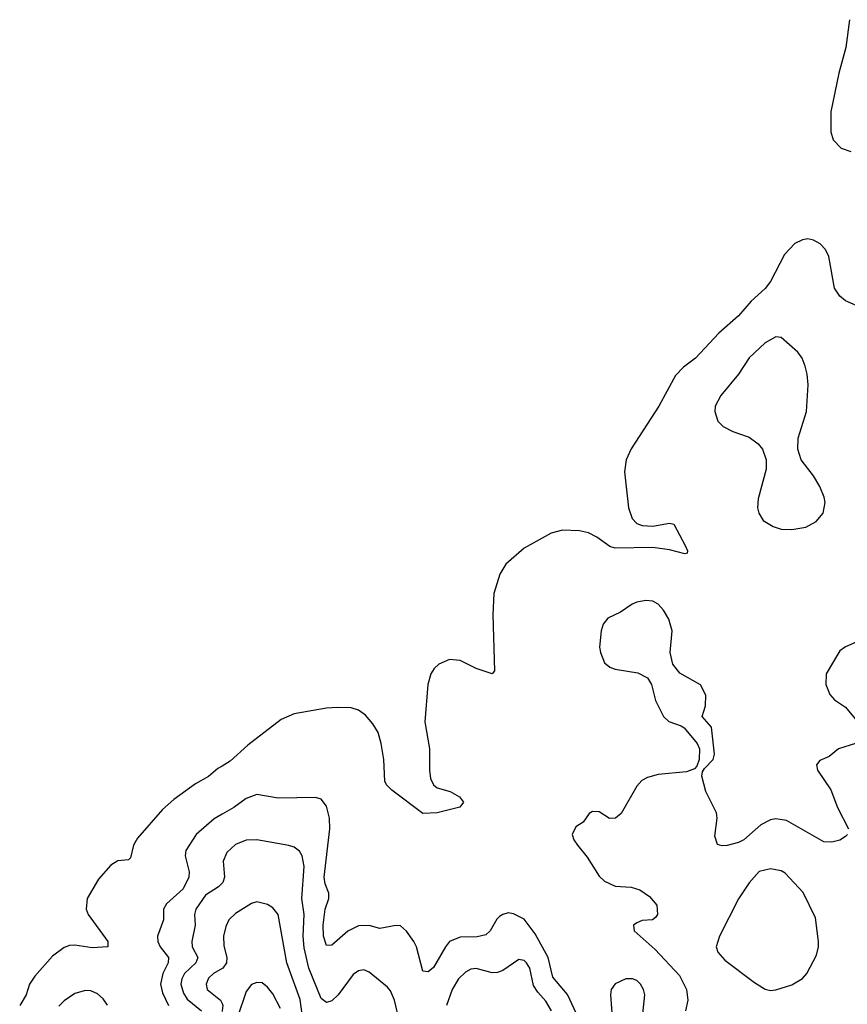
# Model space of a CAD drawing. Header units: inches. Extents: x 1649636 to 1815363, y 506543 to 641975.
# Tile 118 of 256: x 1679244 to 1682337, y 575875 to 579555. Entities that reach past the tile are written whole.
import ezdxf

# ---------------------------------------------------------------- set-up
doc = ezdxf.new("R2010")
doc.units = ezdxf.units.IN
doc.header["$MEASUREMENT"] = 0
doc.layers.add('B6577', color=7, linetype='Continuous')
doc.layers.add('B6587', color=7, linetype='Continuous')

msp = doc.modelspace()

# ---------------------------------------------------------------- linework, layer by layer
at = {"layer": 'B6577', "color": 5}
for points, elevation in [([(1680000, 576765.4), (1679984.3, 576755.7), (1679950, 576725.8), (1679901.2, 576698.8), (1679820, 576640), (1679777.3, 576602.7), (1679683.8, 576496.2), (1679668.8, 576470), (1679658.2, 576421.7), (1679650, 576415.3), (1679610, 576410.5), (1679584.7, 576395.3), (1679537.9, 576342.1), (1679496.2, 576270), (1679492.3, 576230), (1679499.1, 576210), (1679573.5, 576110), (1679573.4, 576090), (1679514.5, 576085.5), (1679450, 576096.2), (1679430, 576094.9), (1679410, 576087.2), (1679365.7, 576054.3), (1679300.4, 575979.6), (1679280.9, 575950), (1679267.7, 575910), (1679243.6, 575870)], 280), ([(1680000, 576585.5), (1679970, 576568.5), (1679903.7, 576510), (1679864.8, 576450), (1679861.7, 576430), (1679876.8, 576370), (1679875.7, 576350), (1679854.2, 576305.8), (1679792.3, 576250), (1679780.6, 576230), (1679780.9, 576190), (1679758.2, 576130), (1679759.8, 576110), (1679768.2, 576090), (1679799.7, 576050), (1679798.5, 576030), (1679778.2, 575990), (1679769.7, 575950), (1679777.9, 575917.9), (1679800.1, 575870)], 320), ([(1680000, 576327.6), (1679986.4, 576313.6), (1679937.6, 576282.4), (1679902.1, 576230), (1679897.1, 576210), (1679899.2, 576170), (1679887.5, 576110), (1679887.9, 576090), (1679909.1, 576050), (1679902.2, 576030), (1679860.3, 575990), (1679849.7, 575970), (1679846.5, 575950), (1679855.9, 575915.9), (1679870, 575894.1), (1679923.6, 575850)], 340), ([(1680000, 576008.6), (1679968.1, 575990), (1679950, 575972.5), (1679940.1, 575950), (1679943.9, 575930), (1679994.4, 575890), (1680000, 575877.5)], 360), ([(1679571.7, 575871.7), (1679555.4, 575895.4), (1679534.3, 575914.3), (1679510, 575924.6), (1679490, 575926.2), (1679450, 575915), (1679410, 575887.9), (1679390, 575867.7)], 320)]:
    msp.add_lwpolyline(points, dxfattribs=dict(at, elevation=elevation))
at = {"layer": 'B6587', "color": 5}
for points, elevation in [([(1682345.5, 579554.5), (1682332.2, 579450), (1682305.5, 579354.5), (1682276.3, 579210), (1682275.7, 579135.7), (1682285.1, 579105.1), (1682314.9, 579074.9), (1682350, 579062.2)], 280), ([(1682370, 578486.1), (1682330, 578504.3), (1682310, 578521.3), (1682289, 578551), (1682267.8, 578670), (1682255.7, 578695.7), (1682236.5, 578716.5), (1682211.1, 578731.1), (1682190, 578735.3), (1682170, 578731.9), (1682141.8, 578718.2), (1682102.6, 578677.4), (1682050, 578575.9), (1682030.4, 578550), (1681978, 578502), (1681930, 578447.2), (1681856.6, 578383.4), (1681770.1, 578290), (1681724.4, 578255.6), (1681695.7, 578224.3), (1681632.4, 578110), (1681529.1, 577950.9), (1681510.5, 577910), (1681504.8, 577864.8), (1681519.3, 577730), (1681532.7, 577690), (1681550, 577672.1), (1681570, 577664.2), (1681610, 577661.8), (1681672.6, 577672.6), (1681689.3, 577669.3), (1681731.7, 577590), (1681740.2, 577570), (1681738.7, 577561.3), (1681730, 577558), (1681673.1, 577573.1), (1681610, 577581.5), (1681470, 577578.9), (1681450, 577586.2), (1681400.7, 577620.7), (1681370, 577636.2), (1681335.8, 577644.2), (1681273.2, 577646.8), (1681230, 577635.9), (1681130, 577579.4), (1681060.6, 577519.4), (1681037.9, 577482.1), (1681015.7, 577410), (1681011.8, 577330), (1681019, 577121), (1681010, 577109.5), (1680950.3, 577129.7), (1680890, 577159.5), (1680850, 577163.2), (1680810, 577146.3), (1680792.9, 577130), (1680780.6, 577110), (1680769.4, 577070), (1680758, 576930), (1680776.1, 576830), (1680775, 576750), (1680779, 576719), (1680790, 576695.3), (1680804.2, 576684.2), (1680853, 576670), (1680888.2, 576650), (1680903, 576630), (1680888.5, 576611.5), (1680804.7, 576590), (1680750, 576587.6), (1680635.1, 576675.1), (1680615.3, 576695.3), (1680609, 576709), (1680605.2, 576790), (1680595, 576850), (1680583.2, 576890), (1680563.6, 576923.6), (1680535.7, 576955.7), (1680510, 576973.9), (1680482.6, 576982.6), (1680430, 576984.5), (1680390, 576981.8), (1680270, 576960.6), (1680221.3, 576938.7), (1680096.4, 576843.6), (1680030, 576783.9), (1680000, 576765.4)], 280), ([(1682337.6, 576510), (1682330, 576501.6), (1682310, 576488.3), (1682279.4, 576480.6), (1682250, 576482), (1682110, 576561.6), (1682070, 576567.9), (1682050, 576564.7), (1682014.4, 576545.6), (1681950.2, 576490), (1681930, 576479.8), (1681888.5, 576468.5), (1681870, 576467.1), (1681852.6, 576472.6), (1681842.7, 576502.7), (1681850.8, 576570), (1681848.9, 576590), (1681808.2, 576670), (1681793.1, 576726.9), (1681795.9, 576744.1), (1681803.6, 576756.4), (1681836.2, 576790), (1681840.5, 576810), (1681829.7, 576910), (1681795.1, 576950), (1681807, 576990), (1681808.7, 577030), (1681788.8, 577068.8), (1681711.8, 577111.8), (1681685.7, 577145.7), (1681675.5, 577190), (1681682.6, 577270), (1681670, 577314.7), (1681650, 577348.4), (1681630, 577369.7), (1681610, 577381.1), (1681584.4, 577384.4), (1681550, 577378.2), (1681532.7, 577370), (1681490, 577340.4), (1681442, 577318), (1681424.2, 577295.8), (1681416.9, 577270), (1681411.6, 577210), (1681414.3, 577190), (1681430, 577150.6), (1681450, 577134.4), (1681470, 577126.7), (1681554.2, 577114.2), (1681590, 577095.5), (1681604.9, 577070), (1681620.2, 577010), (1681650.7, 576950.8), (1681670, 576931.3), (1681716.1, 576916.1), (1681727.8, 576907.8), (1681776.4, 576850), (1681784.6, 576830), (1681783.7, 576790), (1681775.2, 576764.8), (1681765.7, 576754.3), (1681736.4, 576743.6), (1681630, 576733.1), (1681590, 576722.7), (1681569.3, 576710.8), (1681551, 576690), (1681491.8, 576588.2), (1681470.3, 576570), (1681448.9, 576568.9), (1681410, 576594), (1681384.4, 576595.6), (1681372, 576588), (1681350, 576555.1), (1681322, 576538), (1681308.5, 576510), (1681314.7, 576490), (1681328.2, 576470), (1681364.7, 576424.7), (1681410, 576354.3), (1681430, 576334.7), (1681470, 576316), (1681530, 576312.2), (1681562, 576302), (1681598.2, 576278.2), (1681625.1, 576245.1), (1681627.6, 576210), (1681620.5, 576199.5), (1681609.2, 576190.8), (1681570, 576188.4), (1681550, 576179.7), (1681538.4, 576170), (1681540.4, 576150), (1681619.2, 576079.2), (1681710, 575982.8), (1681735.8, 575930), (1681741.8, 575890), (1681732.1, 575850)], 320), ([(1682370, 577227.8), (1682330, 577211.1), (1682310, 577195.6), (1682257.8, 577110), (1682257.1, 577070), (1682272.5, 577032.5), (1682290, 577012.4), (1682330, 576985.7), (1682392.2, 576912.2)], 320), ([(1682368, 576850), (1682303.8, 576830), (1682270, 576800.5), (1682234.3, 576785.7), (1682222, 576770), (1682226.5, 576750), (1682275.8, 576675.8), (1682300.6, 576610), (1682341.7, 576530)], 320), ([(1681390, 575699.8), (1681291.8, 575911.8), (1681236.8, 575976.8), (1681218.7, 576050), (1681170, 576138), (1681130, 576193.2), (1681090, 576212.7), (1681070, 576216.1), (1681050, 576210.9), (1681037.6, 576202.4), (1681027.3, 576192.7), (1681002.2, 576150), (1680985.5, 576134.5), (1680953.4, 576126.6), (1680890, 576125.5), (1680850.6, 576109.4), (1680834.8, 576090), (1680790, 576012.9), (1680770, 575996), (1680750, 575998.4), (1680726.4, 576090), (1680717.2, 576110), (1680690, 576147.7), (1680667.7, 576167.7), (1680650, 576168.9), (1680590, 576157.5), (1680550, 576169.9), (1680510, 576168.5), (1680470, 576148.4), (1680410, 576095.6), (1680390, 576094.7), (1680379.3, 576130), (1680378.4, 576170), (1680385.2, 576230), (1680399.3, 576270), (1680398.8, 576290), (1680385.2, 576325.2), (1680382.1, 576350), (1680402.9, 576530), (1680401.1, 576570), (1680390, 576615.6), (1680370, 576641.3), (1680350, 576648.2), (1680210, 576645.3), (1680130, 576659.1), (1680090, 576643.4), (1680043.5, 576610), (1680000, 576585.5)], 320), ([(1680663.6, 575810), (1680645, 575890), (1680630, 575924.7), (1680618.7, 575938.7), (1680550, 575995.1), (1680530, 576004.2), (1680510, 575999.8), (1680490, 575985.6), (1680433.6, 575910), (1680410, 575888.1), (1680390, 575881.6), (1680370, 575896.4), (1680324.1, 576010), (1680306.4, 576086.4), (1680303.5, 576130), (1680307, 576210), (1680298.8, 576270), (1680307.2, 576390), (1680299.5, 576430), (1680290, 576447.1), (1680270, 576461.6), (1680250, 576468.2), (1680130, 576489), (1680090, 576487.9), (1680050, 576471.8), (1680017.4, 576442.6), (1680004.8, 576410), (1680009.2, 576350), (1680002.4, 576330), (1680000, 576327.6)], 340), ([(1680303, 575810), (1680292.5, 575892.5), (1680242.2, 576030), (1680209.8, 576210), (1680190, 576235.8), (1680170, 576247.4), (1680130, 576257.6), (1680110, 576251.6), (1680050, 576214.6), (1680026, 576190), (1680014.4, 576165.6), (1680005.6, 576130), (1680006.8, 576093.2), (1680018.2, 576050), (1680016.5, 576030), (1680002.4, 576010), (1680000, 576008.6)], 360), ([(1681231.3, 575850), (1681210, 575886.8), (1681179.9, 575919.9), (1681164.6, 575944.6), (1681150.4, 576010), (1681138, 576030), (1681130, 576038.4), (1681110, 576041.8), (1681050, 576001.2), (1681030, 575993.9), (1681010, 575993), (1680950, 576008.5), (1680930, 576006), (1680910, 575994.8), (1680884, 575970), (1680859.8, 575930), (1680839, 575870)], 340), ([(1680219, 575859), (1680190, 575914.5), (1680170, 575939.2), (1680150, 575954.5), (1680130, 575956.8), (1680110, 575948.3), (1680090, 575923), (1680057, 575823)], 380), ([(1681559.8, 575710), (1681580.5, 575910), (1681576.1, 575930), (1681564.6, 575950), (1681550, 575964), (1681534, 575970), (1681510, 575969.8), (1681469.1, 575950.9), (1681455.2, 575930), (1681452, 575910), (1681459.3, 575810)], 320), ([(1680000, 575877.5), (1680003.4, 575870), (1680001, 575850), (1680000, 575848.4)], 360)]:
    msp.add_lwpolyline(points, dxfattribs=dict(at, elevation=elevation))
for points, elevation in [([(1682070, 578368.7), (1682030, 578346.6), (1681970, 578290.6), (1681930.7, 578229.3), (1681864.2, 578150), (1681843.8, 578110), (1681841.6, 578090), (1681853.9, 578053.9), (1681873.9, 578033.9), (1681910, 578015.8), (1681970, 577994.2), (1682003.6, 577970), (1682020.2, 577950), (1682033.5, 577910), (1682034.3, 577874.3), (1682003.6, 577763.6), (1682001.5, 577730), (1682006, 577710), (1682023.4, 577683.4), (1682060.3, 577660.3), (1682090, 577650.2), (1682130, 577649.3), (1682182.5, 577657.5), (1682221, 577679), (1682246.6, 577710), (1682254.2, 577750), (1682250.7, 577770.7), (1682234.5, 577810), (1682210.9, 577850), (1682165.1, 577910), (1682152.4, 577950), (1682153.7, 577990), (1682184.4, 578090), (1682191.1, 578190), (1682187.7, 578230), (1682179.6, 578259.6), (1682168.6, 578290), (1682152.5, 578312.5), (1682090, 578367.3)], 320), ([(1682050, 576381), (1682008.4, 576371.6), (1681970, 576328.3), (1681931.2, 576268.8), (1681859.1, 576130), (1681847.4, 576090), (1681852.9, 576070), (1681879.7, 576039.7), (1681990, 575955.8), (1682030, 575931.5), (1682050, 575926.5), (1682070, 575929), (1682130, 575947.3), (1682170, 575971.4), (1682185.8, 575990), (1682221.6, 576058.4), (1682229.8, 576090), (1682229.2, 576110), (1682218.2, 576198.1), (1682172.8, 576292.8), (1682104.6, 576364.6), (1682090, 576373.8)], 340)]:
    msp.add_lwpolyline(points, close=True, dxfattribs=dict(at, elevation=elevation))

doc.saveas('drawing.dxf')
